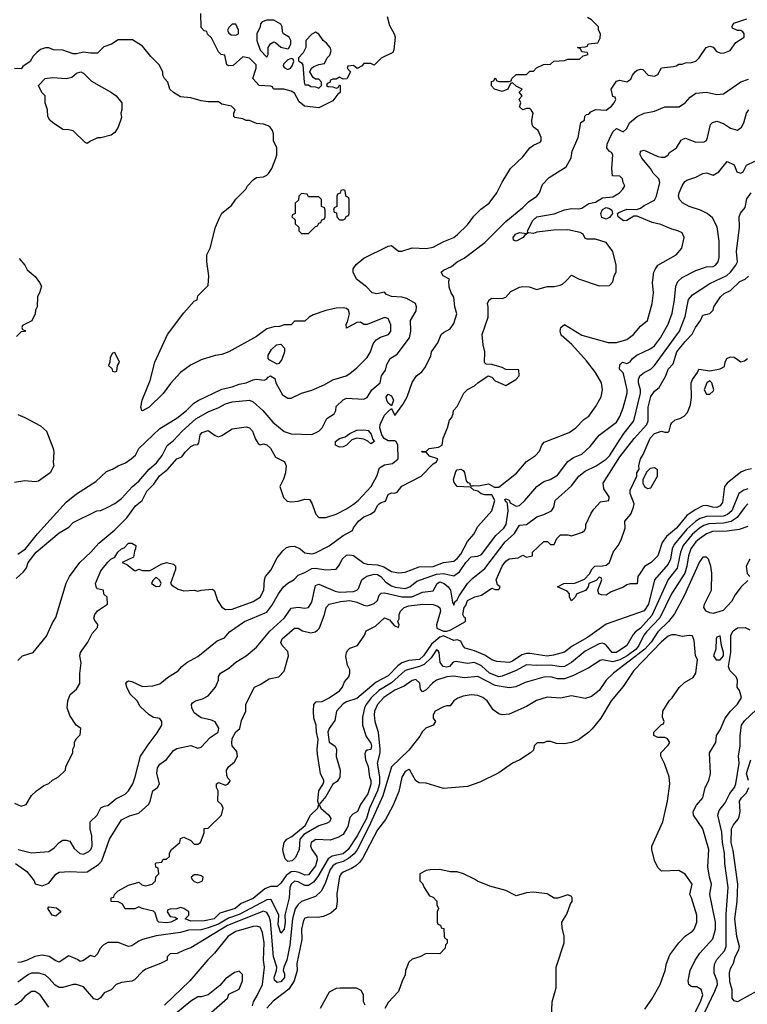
# Model space of a CAD drawing. Header units: inches. Extents: x 2348341 to 2479810, y 460419 to 613669.
# Tile 78 of 256: x 2383341 to 2387547, y 502935 to 508631. Entities that reach past the tile are written whole.
import ezdxf

# ---------------------------------------------------------------- set-up
doc = ezdxf.new("R2010")
doc.units = ezdxf.units.IN
doc.header["$MEASUREMENT"] = 0
doc.layers.add('C3580', color=7, linetype='Continuous')

msp = doc.modelspace()

# ---------------------------------------------------------------- linework, layer by layer
at = {"layer": 'C3580', "color": 2}
for points, elevation in [([(2383321.1, 505398.9), (2383363.3, 505436.7), (2383379.3, 505460.7), (2383390, 505490.7), (2383437, 505550), (2383570, 505662.8), (2383624.7, 505695.3), (2383650, 505722), (2383786, 505790), (2383810, 505792), (2383850, 505811.3), (2383890, 505831.3), (2383930, 505861), (2383992.3, 505930), (2384030, 505960.5), (2384089.8, 506030.2), (2384131.9, 506068.1), (2384163.6, 506110), (2384192.9, 506167.1), (2384230, 506196.3), (2384279.5, 506250), (2384358.8, 506321.2), (2384430, 506362.4), (2384492.4, 506387.6), (2384530, 506408.2), (2384570, 506419.3), (2384670, 506430.6), (2384690, 506421), (2384746.8, 506370), (2384803.4, 506303.4), (2384870, 506247.7), (2384910, 506234.9), (2385030, 506231.3), (2385070, 506251), (2385089, 506270), (2385115.3, 506324.7), (2385158, 506350), (2385168, 506370), (2385170, 506394), (2385210, 506431.3), (2385230, 506441), (2385330, 506436), (2385350, 506444.7), (2385377.2, 506490), (2385424, 506530), (2385433.2, 506570), (2385456.3, 506603.7), (2385463.7, 506636.3), (2385482, 506670), (2385523.2, 506696.8), (2385593.2, 506790), (2385601.2, 506830), (2385599, 506890), (2385632.9, 506947.1), (2385635.3, 506970), (2385628, 506990), (2385578.6, 507018.6), (2385550, 507025.2), (2385489.5, 507029.5), (2385462, 507042), (2385450, 507054), (2385405.6, 507045.6), (2385378, 507050), (2385344.7, 507084.7), (2385288, 507130), (2385268, 507170), (2385268, 507190), (2385285.6, 507214.4), (2385330, 507251), (2385470, 507321), (2385490, 507324.7), (2385531.1, 507291.1), (2385550, 507291), (2385610, 507310.8), (2385690, 507307.3), (2385730, 507314.8), (2385792.1, 507347.9), (2385850, 507371), (2385872.1, 507387.9), (2385930, 507444.7), (2385966.3, 507493.7), (2386005.6, 507534.4), (2386055.3, 507570), (2386099, 507630), (2386129.3, 507690.7), (2386178, 507770), (2386250, 507838), (2386288.7, 507890), (2386310, 507904.7), (2386350, 507922), (2386355.3, 507930), (2386355.3, 507950), (2386338, 507990), (2386310, 508008.7), (2386303.2, 508023.2), (2386301.2, 508050), (2386308, 508090), (2386298, 508110), (2386290, 508118), (2386270, 508118), (2386250, 508108.7), (2386230, 508126), (2386238, 508150), (2386228.4, 508171.6), (2386246, 508190), (2386228, 508212), (2386246, 508230), (2386210, 508246), (2386190, 508266), (2386178, 508262), (2386162, 508230), (2386130, 508215.3), (2386086, 508230), (2386068.4, 508248.4), (2386067.3, 508272.7), (2386082, 508278), (2386090, 508294), (2386098, 508278), (2386110, 508274), (2386170, 508274), (2386182, 508278), (2386186, 508290), (2386210, 508314), (2386270, 508314), (2386290, 508334), (2386310, 508334), (2386328.4, 508351.6), (2386368.4, 508371.6), (2386410, 508374), (2386428.4, 508391.6), (2386490, 508394), (2386510, 508402), (2386576.5, 508403.5), (2386598, 508422), (2386626, 508430), (2386622, 508442), (2386590, 508446), (2386582, 508462), (2386566, 508470), (2386610, 508474), (2386622, 508478), (2386628.4, 508491.6), (2386682, 508498), (2386696.4, 508523.6), (2386698, 508550), (2386686, 508570), (2386686, 508590), (2386646, 508630), (2386623.1, 508643.1)], 110), ([(2383330, 504924.7), (2383358, 504950), (2383418, 504970), (2383495.5, 505064.5), (2383530, 505142), (2383550, 505172), (2383610, 505371), (2383629.7, 505410.3), (2383689.3, 505490), (2383752.7, 505550), (2383797.7, 505602.3), (2383890, 505680.5), (2383960.9, 505750), (2384010, 505819.1), (2384049.7, 505850.4), (2384076.2, 505903.8), (2384115.6, 505944.4), (2384148.5, 505991.6), (2384197.2, 506030), (2384249.2, 506090), (2384277.5, 506102.5), (2384297.2, 506130), (2384330, 506161), (2384350, 506172), (2384370, 506174), (2384376.4, 506183.6), (2384384, 506230), (2384396.5, 506243.5), (2384430, 506254.8), (2384470, 506226), (2384490, 506218), (2384510, 506224.7), (2384570, 506264), (2384650, 506275.5), (2384670, 506270.5), (2384687.3, 506250), (2384703.5, 506203.5), (2384719.6, 506179.6), (2384730, 506172), (2384750, 506178), (2384770, 506172), (2384790, 506152), (2384819.6, 506099.6), (2384870, 506076), (2384874, 506070), (2384880.7, 506050), (2384877.3, 506010), (2384866.4, 505973.6), (2384844.7, 505930), (2384866.4, 505866.4), (2384886.4, 505846.4), (2384910, 505841), (2384950, 505846), (2384990, 505858), (2385015.3, 505855.3), (2385030, 505834), (2385052, 505770), (2385070, 505752), (2385110, 505752), (2385170, 505771), (2385230, 505800.7), (2385270, 505827.3), (2385297.2, 505850), (2385373.2, 505930), (2385406, 505990), (2385421.6, 506038.4), (2385450, 506056.3), (2385496.6, 506063.4), (2385528.7, 506090), (2385526, 506170), (2385517.2, 506190), (2385510, 506195.1), (2385470, 506194.5), (2385447.3, 506207.3), (2385434.5, 506230), (2385422.7, 506270), (2385425.2, 506290), (2385450, 506344), (2385470, 506364.7), (2385490, 506382), (2385510, 506342), (2385555.5, 506404.5), (2385581.2, 506450), (2385610, 506532), (2385635.3, 506570), (2385666.3, 506593.7), (2385683.2, 506616.8), (2385716.5, 506683.5), (2385722, 506710), (2385758, 506762), (2385778, 506810), (2385790, 506822), (2385830, 506842), (2385850, 506874), (2385868, 506930), (2385855.3, 506970), (2385850, 507026), (2385835.3, 507050), (2385823.1, 507083.1), (2385822, 507118), (2385826, 507130), (2385788, 507150), (2385778, 507170), (2385790, 507182), (2385836, 507204), (2385869.5, 507230.5), (2385910, 507250.8), (2386030, 507342.8), (2386150, 507462.8), (2386250, 507544.7), (2386282.4, 507577.6), (2386330, 507611), (2386345.2, 507630), (2386363.2, 507676.8), (2386401.5, 507718.5), (2386500.4, 507779.6), (2386528.7, 507831.3), (2386535.3, 507870), (2386569, 507950), (2386584.7, 508035.3), (2386606, 508050), (2386607.3, 508072.7), (2386618, 508082), (2386630, 508084.7), (2386641.5, 508098.5), (2386670, 508110.6), (2386730, 508106.8), (2386762, 508130), (2386778, 508150), (2386786, 508170), (2386782, 508182), (2386770, 508186), (2386759, 508230), (2386790, 508276), (2386810, 508281), (2386850, 508271), (2386872.7, 508287.3), (2386882.7, 508310), (2386899, 508330), (2386910, 508338.8), (2386930, 508344.7), (2386942, 508342), (2386974, 508310), (2387010, 508304.7), (2387030, 508314), (2387050, 508352), (2387120.4, 508359.6), (2387136.4, 508363.6), (2387150, 508374), (2387170, 508374), (2387190, 508382), (2387223.6, 508383.6), (2387250, 508391.3), (2387268.7, 508410), (2387308.7, 508470), (2387330, 508478), (2387350, 508472), (2387367.7, 508447.7), (2387390, 508438.8), (2387410, 508437.3), (2387446.8, 508453.2), (2387480.2, 508499.8), (2387528, 508530), (2387528, 508550), (2387520.4, 508560.4), (2387510, 508568), (2387490, 508568), (2387462, 508582), (2387458, 508590), (2387468, 508610), (2387543.2, 508636.8)], 106), ([(2385464.7, 508650), (2385478, 508598), (2385504.7, 508550), (2385511, 508530), (2385503.6, 508456.4), (2385498, 508442), (2385431.1, 508408.9), (2385390, 508368.7), (2385370, 508378), (2385330, 508378), (2385316.9, 508363.1), (2385292, 508348), (2385270, 508366), (2385238, 508362), (2385234, 508350), (2385254, 508330), (2385231.1, 508288.9), (2385210, 508286), (2385190, 508298), (2385170, 508286), (2385150, 508286), (2385138, 508282), (2385132.7, 508267.3), (2385118, 508262), (2385114, 508250), (2385123.6, 508243.6), (2385150, 508242), (2385170, 508234), (2385182, 508238), (2385190, 508254), (2385194, 508250), (2385194, 508210), (2385179.6, 508200.4), (2385150, 508162), (2385070, 508121.2), (2384988, 508130), (2384956.4, 508156.4), (2384930, 508206), (2384910, 508218), (2384868.4, 508228.4), (2384808.9, 508228.9), (2384802, 508242), (2384790, 508246), (2384726, 508250), (2384688, 508290), (2384708.7, 508350), (2384708, 508370), (2384670, 508408), (2384630, 508415.3), (2384574.4, 508365.6), (2384550, 508364), (2384538, 508370), (2384526, 508426), (2384506, 508430), (2384490, 508446), (2384450, 508526), (2384427.3, 508547.3), (2384422, 508562), (2384407.3, 508567.3), (2384390, 508586), (2384387.3, 508667.3)], 110), ([(2383330, 505539.1), (2383374.5, 505570), (2383443.3, 505656.7), (2383610, 505840.7), (2383670, 505887.7), (2383781.2, 505958.8), (2383843.2, 506016.8), (2383878, 506030), (2383909.3, 506050.7), (2383953.2, 506066.8), (2383986, 506090), (2384010, 506112), (2384029.3, 506150.7), (2384150, 506266), (2384250, 506325.5), (2384306, 506370), (2384348.2, 506411.8), (2384372.7, 506427.3), (2384510, 506493), (2384570, 506507.7), (2384610, 506523), (2384649.5, 506530.5), (2384690, 506546.8), (2384710, 506551), (2384753.6, 506546.4), (2384768.4, 506551.6), (2384776.4, 506563.6), (2384790, 506571.3), (2384816, 506556), (2384821, 506530), (2384859.8, 506459.8), (2384890, 506442), (2384910, 506442), (2384970, 506471), (2385030, 506486.8), (2385101.2, 506518.8), (2385150, 506547.3), (2385228, 506570), (2385250, 506584.7), (2385290, 506616), (2385350, 506676), (2385369.2, 506710), (2385384.5, 506755.5), (2385400.5, 506779.5), (2385426, 506794), (2385472.7, 506810), (2385486.6, 506830), (2385486.6, 506866.6), (2385470, 506902), (2385450, 506908.7), (2385350, 506868), (2385330, 506868), (2385310, 506882), (2385290, 506879), (2385230, 506846), (2385228.7, 506868.7), (2385236.5, 506883.5), (2385246.6, 506930), (2385241.2, 506950), (2385230, 506959.3), (2385210, 506963.7), (2385170, 506962.7), (2385110, 506949.2), (2385036.9, 506923.1), (2385014, 506910), (2384990, 506886), (2384930, 506886), (2384910, 506866), (2384870, 506866), (2384843.6, 506856.4), (2384810, 506854), (2384770, 506842), (2384710, 506799), (2384550, 506709.2), (2384510, 506693.2), (2384470, 506689.2), (2384390, 506662.7), (2384328.2, 506631.8), (2384270, 506589.2), (2384213.2, 506526.8), (2384170, 506469), (2384090, 506388.7), (2384050, 506368), (2384046, 506370), (2384042, 506390), (2384049, 506429), (2384095.5, 506544.5), (2384121.2, 506650), (2384195.3, 506810), (2384290, 506936), (2384350, 507002), (2384366, 507010), (2384370, 507034), (2384430, 507094), (2384434, 507150), (2384422, 507230), (2384422, 507270), (2384442.7, 507310), (2384473.2, 507430), (2384495.5, 507484.5), (2384510, 507511.3), (2384564.7, 507555.3), (2384590, 507592), (2384648, 507650), (2384658, 507670), (2384690, 507704.7), (2384710, 507718), (2384750, 507721), (2384770, 507731.3), (2384778.6, 507741.4), (2384799, 507770), (2384822, 507830), (2384828, 507850), (2384828, 507890), (2384808.7, 507930), (2384808.7, 507970), (2384802, 507990), (2384788.7, 508010), (2384777.5, 508017.5), (2384750, 508026), (2384709.5, 508029.5), (2384670, 508048.7), (2384650, 508048.7), (2384630, 508058), (2384584.7, 508064.7), (2384578, 508070), (2384578, 508090), (2384586, 508110), (2384566, 508130), (2384510, 508142), (2384490, 508155.3), (2384430, 508155.3), (2384390, 508161.2), (2384330, 508179.3), (2384270, 508185.2), (2384229.4, 508209.4), (2384208.7, 508230), (2384198, 508270), (2384178, 508290), (2384168.7, 508310), (2384168, 508330), (2384148, 508370), (2384098, 508418), (2384050, 508478), (2383993.6, 508513.6), (2383910, 508515.3), (2383870.7, 508489.3), (2383826.8, 508473.2), (2383790, 508438), (2383750, 508437.2), (2383710, 508444), (2383670, 508434), (2383650, 508434), (2383590, 508455.3), (2383536.4, 508456.4), (2383510, 508468), (2383490, 508468.7), (2383461, 508459), (2383439.6, 508440.4), (2383419.6, 508420.4), (2383402, 508390), (2383359.6, 508360.4), (2383350, 508346), (2383310, 508348)], 114), ([(2383310, 504098), (2383350, 504082), (2383378, 504090), (2383410, 504142), (2383438, 504170), (2383480.2, 504199.8), (2383510, 504212), (2383530, 504232), (2383566, 504250), (2383606, 504290), (2383608, 504310), (2383648, 504390), (2383648, 504410), (2383658, 504430), (2383658, 504450), (2383668, 504470), (2383690, 504494), (2383694, 504530), (2383668, 504550), (2383630, 504606), (2383615.3, 504650), (2383619, 504690), (2383632.7, 504727.3), (2383670, 504758), (2383688.7, 504790), (2383689.1, 504849.1), (2383697, 504910), (2383689.2, 504950), (2383693.2, 504970), (2383734, 505030), (2383760.2, 505079.8), (2383790, 505114), (2383792.9, 505132.9), (2383774.6, 505154.6), (2383768.9, 505168.9), (2383775.3, 505190), (2383790, 505212), (2383848, 505250), (2383846, 505290), (2383827.3, 505307.3), (2383826, 505330), (2383790, 505338), (2383784, 505344), (2383779, 505370), (2383810, 505442), (2383850, 505492), (2383868, 505510), (2383890, 505522), (2383908.7, 505550), (2383928.7, 505570), (2383944, 505576), (2383970, 505602), (2383990, 505602), (2384011.3, 505590), (2384011.1, 505568.9), (2384003.6, 505556.4), (2383998, 505522), (2383934, 505490), (2383959.8, 505479.8), (2384003.6, 505443.6), (2384010, 505442), (2384030, 505452), (2384050, 505444.7), (2384095.3, 505444.7), (2384158, 505482), (2384189, 505491), (2384230, 505482), (2384242, 505470), (2384242, 505450), (2384212, 505370), (2384219.6, 505359.6), (2384256.9, 505336.9), (2384290, 505326), (2384350, 505331.3), (2384370, 505324.7), (2384389.2, 505330.8), (2384456, 505336), (2384466, 505326), (2384484.7, 505270), (2384510, 505232), (2384530, 505218), (2384570, 505221), (2384690, 505264.9), (2384730, 505291), (2384752.7, 505330), (2384755.3, 505390), (2384762, 505410), (2384792.7, 505447.3), (2384830, 505518), (2384861.5, 505558.5), (2384883.2, 505576.8), (2384903.6, 505583.6), (2384930, 505584.7), (2384962, 505570), (2384990, 505546), (2385030, 505541), (2385050, 505546.8), (2385130, 505587.3), (2385210, 505646), (2385264.7, 505675.3), (2385270, 505691.3), (2385299, 505730), (2385330, 505754.8), (2385369.4, 505770.6), (2385392.9, 505787.1), (2385410, 505821), (2385419, 505830), (2385430, 505838.8), (2385454.6, 505845.4), (2385470, 505884.7), (2385490, 505894), (2385510, 505891.3), (2385522, 505898), (2385550, 505932), (2385662, 505990), (2385730, 506062), (2385750, 506074), (2385758, 506090), (2385710, 506105.2), (2385690, 506128.7), (2385666, 506130), (2385670, 506134), (2385690, 506132), (2385708, 506150), (2385761.5, 506158.5), (2385782, 506170), (2385789.2, 506210), (2385814, 506270), (2385825.2, 506314.8), (2385838, 506330), (2385847.3, 506352.7), (2385848, 506370), (2385870, 506394), (2385908, 506470), (2385930, 506492), (2385970, 506512), (2385988.9, 506531.1), (2386048.4, 506571.6), (2386070, 506562), (2386090, 506542), (2386150, 506514), (2386208, 506550), (2386228, 506570), (2386226, 506606), (2386150, 506608), (2386130, 506619), (2386070, 506635.3), (2386038, 506638), (2386028.4, 506648.4), (2386029, 506710), (2386019, 506750), (2386014, 506810), (2386049, 506910), (2386048.7, 506970), (2386044, 506990), (2386054, 507010), (2386070, 507020.7), (2386130, 507018.4), (2386150, 507026.7), (2386180.5, 507059.5), (2386230, 507084), (2386250, 507087.8), (2386285.9, 507085.8), (2386330, 507070.8), (2386390, 507087.3), (2386430, 507086.8), (2386465.6, 507094.4), (2386479.3, 507100.7), (2386500.2, 507119.8), (2386530, 507154), (2386570.9, 507130.9), (2386690, 507092), (2386750, 507094), (2386770, 507114), (2386778, 507150), (2386788, 507170), (2386788, 507210), (2386768.7, 507290), (2386730, 507342), (2386670, 507362), (2386622, 507362), (2386610, 507366), (2386598, 507390), (2386580.2, 507400.2), (2386510, 507416), (2386425.8, 507414.2), (2386330, 507401.2), (2386310, 507394), (2386282, 507398), (2386258, 507382), (2386251.3, 507370), (2386210, 507349.3), (2386195.3, 507355.3), (2386193.2, 507370), (2386207, 507390), (2386230, 507400.7), (2386270, 507394), (2386278, 507402), (2386275.3, 507410), (2386307, 507470), (2386330, 507490.5), (2386430, 507508), (2386490, 507530.5), (2386530, 507538), (2386570, 507537.1), (2386590, 507541.6), (2386630, 507567.3), (2386670, 507576), (2386710, 507601), (2386770, 507606), (2386808, 507630), (2386828, 507650), (2386838, 507670), (2386828.4, 507688.4), (2386826, 507710), (2386810, 507726), (2386768.4, 507728.4), (2386764, 507770), (2386768.7, 507850), (2386762, 507862), (2386748, 507870), (2386735.3, 507890), (2386737.2, 507910), (2386750, 507942), (2386770, 507982), (2386790, 508002), (2386830, 507982), (2386850, 508002), (2386866.3, 508033.7), (2386910, 508071), (2386950, 508091), (2387010, 508101), (2387070, 508126), (2387152.5, 508127.5), (2387190, 508151), (2387216.6, 508183.4), (2387250, 508206.8), (2387310, 508210.8), (2387370, 508197.3), (2387410, 508202.8), (2387509.3, 508270.7), (2387554, 508286)], 102), ([(2383332, 503830), (2383410, 503810.8), (2383510, 503818), (2383540.2, 503839.8), (2383570, 503871.3), (2383590, 503884.7), (2383610, 503884.7), (2383630, 503878), (2383655.9, 503835.9), (2383688, 503808), (2383710, 503804), (2383741.5, 503818.5), (2383752.7, 503830), (2383759.3, 503850), (2383757, 503910), (2383748.7, 503950), (2383749.1, 503990.9), (2383788, 504030), (2383810, 504072), (2383830, 504082), (2383850, 504084.7), (2383896, 504124), (2383950, 504151), (2383969, 504170), (2383994, 504210), (2384008.7, 504250), (2384039.3, 504370), (2384083.3, 504436.7), (2384135.5, 504504.5), (2384162, 504550), (2384162, 504570), (2384150, 504588), (2384113.6, 504593.6), (2384090, 504608.7), (2384038, 504658), (2384019, 504690), (2383979.3, 504730), (2383959.3, 504770), (2383954, 504790), (2383960.2, 504799.8), (2383970, 504806), (2383990, 504802), (2384050, 504773.4), (2384110, 504777.1), (2384150, 504788), (2384195.1, 504824.9), (2384256.6, 504863.4), (2384279, 504890), (2384307.2, 504912.8), (2384370, 504947.3), (2384483.3, 505036.7), (2384525.1, 505054.9), (2384554, 505090), (2384641.2, 505150), (2384770, 505204), (2384798.3, 505241.7), (2384836.2, 505310), (2384865.1, 505350), (2384890, 505370.4), (2384928, 505392), (2384950, 505417.3), (2384990, 505432.7), (2385030, 505455.3), (2385050, 505458.7), (2385110, 505448.2), (2385170, 505451.3), (2385190, 505478), (2385204.5, 505510), (2385230, 505533), (2385250, 505535.5), (2385270, 505530.5), (2385330, 505487.3), (2385350, 505480.7), (2385410, 505477.1), (2385445.1, 505465.1), (2385490, 505439.1), (2385530.4, 505430.4), (2385570, 505434.9), (2385650, 505464.9), (2385730, 505467.4), (2385790, 505490.4), (2385850, 505498.4), (2385870, 505513), (2385890, 505539.1), (2385928.7, 505611.3), (2385965, 505655), (2385990, 505699.1), (2386069.2, 505790), (2386087.3, 505850), (2386070, 505881.6), (2386030, 505882), (2386008, 505888), (2385990, 505904), (2385966, 505910), (2385947.3, 505927.3), (2385869.5, 505929.5), (2385853, 505953), (2385847.6, 505970), (2385862.6, 506017.4), (2385870, 506026), (2385890, 506031), (2385903.8, 506023.8), (2385911.7, 506011.7), (2385922.6, 505962.6), (2385930, 505954), (2385942, 505950), (2385942, 505942), (2385952.7, 505932.7), (2385963.1, 505936.9), (2385993.4, 505933.4), (2386050, 505944.9), (2386086, 505926), (2386110, 505926.5), (2386212.1, 506007.9), (2386270, 506076), (2386322, 506110), (2386345.6, 506134.4), (2386359, 506170), (2386372.9, 506187.1), (2386517.5, 506242.5), (2386555.3, 506270), (2386602, 506318), (2386630, 506338), (2386670, 506392), (2386702.7, 506450), (2386709.3, 506490), (2386703.7, 506530), (2386669.3, 506590), (2386617.2, 506657.2), (2386531.7, 506751.7), (2386470, 506805.2), (2386464.2, 506830), (2386469.8, 506850.2), (2386490, 506866.8), (2386590, 506805.5), (2386742.8, 506762.8), (2386790, 506763), (2386850, 506780.7), (2386889, 506810), (2386930, 506858), (2386969.1, 506890.9), (2386996, 506990), (2387005.2, 507050), (2386999.3, 507110), (2387006.6, 507170), (2387014.2, 507185.8), (2387030, 507211), (2387135.3, 507270), (2387168.7, 507310), (2387182, 507370), (2387170, 507398), (2387146, 507410), (2387110, 507419), (2387046, 507446), (2386997.7, 507457.7), (2386910, 507495.3), (2386890, 507494), (2386851, 507470), (2386831.8, 507468.2), (2386800.9, 507490), (2386797.2, 507510), (2386803.9, 507516.1), (2386850, 507534), (2386906.3, 507533.7), (2386930, 507540.7), (2386950, 507556.3), (2387010, 507587.3), (2387022.7, 507610), (2387042, 507690), (2387035.3, 507710), (2387003.5, 507743.5), (2386987.3, 507770), (2386938, 507830), (2386927, 507850), (2386929.6, 507870.4), (2386950, 507877.1), (2387030, 507840.5), (2387050, 507834.8), (2387070, 507836), (2387088.7, 507850), (2387097.2, 507862.8), (2387138, 507890), (2387165.2, 507934.8), (2387178, 507942), (2387190, 507946), (2387250, 507922.8), (2387296.5, 507923.5), (2387310, 507932), (2387317.2, 507950), (2387334.6, 508025.4), (2387344.7, 508035.3), (2387370, 508044.7), (2387410, 508031), (2387450, 508002.8), (2387490, 507991.3), (2387514, 508010), (2387526, 508034), (2387541.2, 508090), (2387555.3, 508110)], 98), ([(2383316, 503750), (2383382.8, 503702.8), (2383424.7, 503650), (2383431.3, 503631.3), (2383470, 503621), (2383510, 503636), (2383550, 503687.3), (2383570, 503699.1), (2383630, 503703.8), (2383710, 503698.7), (2383730, 503702), (2383795.6, 503744.4), (2383815.2, 503764.8), (2383860.7, 503890), (2383930, 504002.8), (2383974.9, 504025.1), (2384030, 504040.7), (2384087.2, 504092.8), (2384096, 504110), (2384109.6, 504170.4), (2384138, 504190), (2384148.7, 504210), (2384132.7, 504270), (2384138, 504302), (2384150, 504324.7), (2384189.5, 504350.5), (2384230, 504404), (2384250, 504414), (2384330, 504431.3), (2384370, 504416), (2384390, 504422.8), (2384441.5, 504478.5), (2384488, 504510), (2384491.9, 504531.9), (2384470, 504568.7), (2384450, 504579), (2384390, 504592.7), (2384350, 504621.2), (2384336, 504650), (2384334, 504670), (2384340.2, 504679.8), (2384358, 504690), (2384398.4, 504701.6), (2384430, 504718.8), (2384472.7, 504770), (2384489.2, 504810), (2384489.4, 504830.6), (2384502, 504850), (2384550, 504878.8), (2384590, 504914.8), (2384650, 504951), (2384710, 505001), (2384785.9, 505094.1), (2384872, 505170), (2384910, 505226.8), (2384950, 505233), (2384990, 505227.3), (2385010, 505231.3), (2385030, 505262), (2385050, 505358), (2385070, 505364.9), (2385164.4, 505324.4), (2385190, 505318.7), (2385270, 505322.4), (2385289.6, 505330.4), (2385298.9, 505341.1), (2385319.5, 505390), (2385330, 505400.5), (2385347.6, 505412.4), (2385390, 505424), (2385410, 505421.7), (2385428.2, 505410), (2385456.7, 505376.7), (2385490, 505356), (2385511.3, 505348.7), (2385570, 505341.3), (2385596, 505350), (2385636.9, 505383.1), (2385750, 505422.6), (2385790, 505426.5), (2385850, 505413), (2385883.3, 505436.7), (2385919.6, 505490), (2385950, 505524), (2385990, 505526.8), (2386010, 505537.3), (2386093.4, 505646.6), (2386139.3, 505690), (2386153.6, 505710), (2386164.2, 505790), (2386161.2, 505830), (2386158.6, 505838.6), (2386150, 505841.2), (2386145.1, 505854.9), (2386150, 505858.8), (2386170, 505850.5), (2386176.8, 505836.8), (2386210, 505816.3), (2386230, 505820.7), (2386261.2, 505850), (2386329.6, 505930.4), (2386370, 505958.8), (2386408, 505970), (2386450, 505996), (2386510, 506076), (2386542.5, 506097.5), (2386590, 506117.3), (2386637.7, 506162.3), (2386690, 506226.8), (2386790, 506302.8), (2386810, 506336), (2386830, 506384.7), (2386852, 506470), (2386851.8, 506490), (2386833.6, 506573.6), (2386828.9, 506588.9), (2386808.7, 506610), (2386810, 506634), (2386826, 506650), (2386850, 506642), (2386870, 506651.3), (2386884, 506670), (2386909, 506690), (2386990, 506728), (2387010, 506744.9), (2387045.1, 506790), (2387089.5, 506870), (2387112.9, 506932.9), (2387126.6, 507010), (2387133.2, 507090), (2387144.5, 507115.5), (2387170, 507138.8), (2387250, 507180.7), (2387310, 507201), (2387350, 507204), (2387362, 507210), (2387379, 507230), (2387384.7, 507255.3), (2387384, 507350), (2387372.9, 507432.9), (2387345.6, 507485.6), (2387315.3, 507510), (2387275.3, 507530), (2387210, 507549.4), (2387172.1, 507572.1), (2387154, 507590), (2387149.5, 507610), (2387152.3, 507630), (2387169.7, 507670.4), (2387185.6, 507694.4), (2387197, 507703), (2387250, 507720.7), (2387290, 507741), (2387310, 507744.7), (2387350, 507731.3), (2387382, 507750), (2387430, 507811.3), (2387470, 507792), (2387486, 507750), (2387510, 507742.8), (2387522, 507750), (2387542, 507790), (2387590, 507812)], 94), ([(2387550, 505829.3), (2387530, 505809.3), (2387488.2, 505751.8), (2387452.7, 505727.3), (2387410, 505717.8), (2387325.2, 505714.8), (2387295.3, 505704.7), (2387270, 505689.7), (2387227.9, 505652.1), (2387176.9, 505590), (2387160.2, 505550), (2387141.3, 505458.7), (2387090, 505392.7), (2386995.1, 505184.9), (2386930, 505111), (2386900.4, 505090), (2386886.1, 505073.9), (2386850.5, 505010), (2386790.8, 504970), (2386766, 504970), (2386731.6, 505011.6), (2386719.6, 505019.6), (2386710, 505023.7), (2386690, 505020.7), (2386610, 504977.6), (2386530, 504911.8), (2386490, 504889.6), (2386470, 504887.6), (2386410, 504897.4), (2386330, 504894.3), (2386270, 504899.6), (2386210, 504865.4), (2386130, 504833.6), (2386110, 504829.7), (2386057, 504850), (2386010, 504893.6), (2385970, 504912), (2385930, 504906.6), (2385861.6, 504918.4), (2385846.6, 504913.4), (2385824.7, 504890), (2385810, 504885.6), (2385788.2, 504888.2), (2385771.5, 504911.5), (2385765.2, 504970), (2385760.4, 504980.4), (2385750, 504985.2), (2385720, 504940), (2385679.3, 504900.7), (2385651.8, 504888.2), (2385570, 504866.6), (2385490, 504793.7), (2385416.5, 504750), (2385372.7, 504707.3), (2385344.2, 504670), (2385334.9, 504650), (2385323.2, 504596.8), (2385321.5, 504550), (2385344.2, 504484.2), (2385370, 504446), (2385374.9, 504430), (2385370.2, 504409.8), (2385350, 504405.2), (2385341.6, 504398.4), (2385336.8, 504383.2), (2385339.5, 504350), (2385355.3, 504310), (2385362, 504250), (2385370.4, 504230), (2385370, 504208), (2385352.8, 504152.8), (2385310.3, 504090), (2385293.4, 504050), (2385266, 504034), (2385250, 504015.3), (2385236.7, 503963.3), (2385210, 503917.2), (2385179.9, 503900.1), (2385135.5, 503884.5), (2385052.5, 503887.5), (2385025.5, 503870), (2385021.6, 503850), (2385030.5, 503830), (2385059.3, 503790), (2385061.3, 503770), (2385050, 503736), (2385010, 503684.5), (2384990, 503681.6), (2384957.2, 503697.2), (2384930, 503703.5), (2384910, 503700.4), (2384880.9, 503679.1), (2384850, 503636), (2384830, 503617), (2384790, 503616.2), (2384757, 503603), (2384690, 503547.8), (2384622, 503518), (2384586, 503490), (2384498.5, 503461.5), (2384464.7, 503430), (2384410, 503418.4), (2384330, 503415.3), (2384298, 503430), (2384318, 503450), (2384318, 503470), (2384290, 503488.7), (2384270, 503494), (2384247.3, 503487.3), (2384210, 503486), (2384198, 503482), (2384194, 503470), (2384210, 503442), (2384239.6, 503439.6), (2384254, 503430), (2384214, 503410), (2384190, 503406.6), (2384146, 503410), (2384138, 503418), (2384123.1, 503463.1), (2384113.6, 503473.6), (2384049, 503489), (2384030, 503498), (2384007.3, 503487.3), (2383950, 503488), (2383934.6, 503514.6), (2383922, 503522), (2383910, 503528), (2383868.7, 503528.7), (2383868.7, 503550), (2383886, 503554), (2383888, 503570), (2383910, 503592), (2383970, 503624.7), (2384030, 503642), (2384046.8, 503626.8), (2384070, 503621), (2384106, 503630), (2384126, 503650), (2384127.3, 503672.7), (2384146, 503690), (2384142, 503722), (2384127.3, 503727.3), (2384126, 503750), (2384130, 503754), (2384162, 503758), (2384170, 503774), (2384190, 503774), (2384206, 503790), (2384206, 503810), (2384218, 503830), (2384266, 503870), (2384270, 503894), (2384290, 503902), (2384330, 503882), (2384350, 503862), (2384370, 503862), (2384386, 503870), (2384407.3, 503927.3), (2384407.3, 503952.7), (2384430, 503954), (2384508, 504030), (2384518, 504070), (2384508.4, 504088.4), (2384486, 504110), (2384488, 504170), (2384478, 504190), (2384478, 504210), (2384490, 504218), (2384530, 504202), (2384546, 504210), (2384556.4, 504223.6), (2384558, 504230), (2384544, 504244), (2384539, 504259), (2384537.2, 504290), (2384550, 504311.3), (2384582, 504338), (2384599, 504370), (2384596.5, 504396.5), (2384569, 504430), (2384566.3, 504446.3), (2384570, 504472), (2384589.5, 504510.5), (2384614, 504530), (2384623.1, 504576.9), (2384648, 504630), (2384648.4, 504671.6), (2384698, 504770), (2384730, 504784.7), (2384782, 504818), (2384838, 504830), (2384870, 504862), (2384895.1, 504950), (2384890, 504975.3), (2384859, 505010), (2384850, 505028), (2384857.2, 505050), (2384930, 505110.8), (2384950, 505111), (2384974.8, 505094.8), (2385024.5, 505084.5), (2385048, 505090), (2385061.5, 505098.5), (2385071.6, 505108.4), (2385077.2, 505122.8), (2385102.4, 505190), (2385112, 505230), (2385129.7, 505250.3), (2385194.9, 505265.1), (2385250, 505271.3), (2385290, 505261.1), (2385330, 505244), (2385350, 505240.7), (2385363.5, 505243.5), (2385390, 505254), (2385409.2, 505270), (2385418.6, 505301.4), (2385430, 505314), (2385450, 505315.8), (2385550, 505291.4), (2385607.7, 505292.3), (2385670, 505319.3), (2385730, 505326.8), (2385753.2, 505370), (2385770, 505378.4), (2385794.9, 505370), (2385817.6, 505350), (2385830.2, 505330.3), (2385842, 505262), (2385850, 505244.7), (2385857, 505263), (2385870, 505274), (2385881.4, 505298.6), (2385929.6, 505370), (2385960.1, 505399.9), (2386030, 505455.5), (2386147.6, 505610), (2386201, 505659), (2386230, 505706.8), (2386270, 505710.8), (2386330, 505754.8), (2386370, 505767.7), (2386414, 505790), (2386429, 505810), (2386435.3, 505850), (2386530, 505933.4), (2386572.3, 505990), (2386610, 506019.3), (2386674, 506050), (2386730, 506087.7), (2386750, 506107.7), (2386830, 506230.6), (2386891.6, 506310), (2386929.7, 506470), (2386929.7, 506490), (2386918, 506530), (2386917.6, 506550), (2386925.6, 506570), (2386950, 506590.5), (2386989, 506610), (2387010, 506630.8), (2387155.1, 506830), (2387186.9, 506913.1), (2387206.8, 507013.2), (2387230, 507039.3), (2387330, 507104.4), (2387428.3, 507151.7), (2387449.7, 507170.3), (2387479.5, 507210), (2387489.5, 507230), (2387483.6, 507290), (2387500.9, 507430), (2387499.5, 507490), (2387507.5, 507512.5), (2387535.1, 507544.9), (2387544.5, 507595.5), (2387569.2, 507630)], 90), ([(2383338, 507250), (2383370, 507211.3), (2383384, 507184), (2383430, 507144.7), (2383456, 507110), (2383466, 507090), (2383456, 507050), (2383444.7, 507030), (2383442, 506970), (2383432, 506950), (2383431.3, 506928.7), (2383411.1, 506888.9), (2383358, 506862), (2383354, 506850), (2383358, 506838), (2383372.7, 506832.7), (2383372.7, 506827.3), (2383350, 506826), (2383322, 506798)], 114), ([(2387550, 505917.6), (2387526, 505910), (2387497.3, 505890), (2387456.9, 505790), (2387432.5, 505767.5), (2387410, 505758.7), (2387310, 505756), (2387275, 505745), (2387249.3, 505730.7), (2387197.2, 505682.8), (2387124.6, 505595.4), (2387113.1, 505570), (2387103.1, 505510), (2387090, 505480.9), (2387010.3, 505389.7), (2386975.6, 505250), (2386950, 505211.8), (2386730, 505133.6), (2386623, 505057), (2386533.4, 505006.6), (2386490, 504972), (2386425.7, 504954.3), (2386390, 504949.7), (2386290, 504965.1), (2386270, 504964), (2386243.9, 504956.1), (2386190, 504919.5), (2386170, 504912), (2386098.3, 504918.3), (2386070, 504927.3), (2386030, 504955.6), (2385970, 504979.7), (2385914.9, 504994.9), (2385902, 505010), (2385890, 505035.1), (2385870, 505043.7), (2385850, 505039.5), (2385790, 505066.6), (2385770, 505058.9), (2385721.4, 505018.6), (2385675.6, 504950), (2385652.4, 504930), (2385590, 504923.1), (2385550, 504909.7), (2385527.1, 504892.9), (2385470, 504835.8), (2385401.1, 504798.9), (2385290, 504703.7), (2385230, 504685.1), (2385210, 504674), (2385173, 504630), (2385162.8, 504577.2), (2385130.7, 504530), (2385123, 504510), (2385130, 504452), (2385162, 504430), (2385172, 504410), (2385170.8, 504369.2), (2385194, 504290), (2385190.6, 504249.4), (2385176, 504224), (2385150, 504208), (2385110, 504137.2), (2385072, 504090), (2385082, 504070), (2385127.7, 504030), (2385139.1, 504010), (2385137.1, 504002.9), (2385130.8, 503990), (2385118, 503982), (2385070, 503968), (2384982.5, 503917.5), (2384959.3, 503890), (2384956.9, 503830), (2384935.9, 503784.1), (2384915.6, 503764.4), (2384890, 503760.9), (2384875.6, 503775.6), (2384865.1, 503810), (2384862, 503830), (2384869.4, 503870), (2384885.2, 503890), (2384914.3, 503905.7), (2384991.5, 503968.5), (2385020.9, 504030), (2385064, 504070), (2385069.2, 504090), (2385064.5, 504110), (2385069.5, 504170), (2385095.3, 504210), (2385098, 504222), (2385099, 504230), (2385079.5, 504270), (2385062.4, 504382.4), (2385060.5, 504410), (2385066.8, 504466.8), (2385056, 504510), (2385054, 504550), (2385042, 504590), (2385039, 504630), (2385042, 504670), (2385055.3, 504684.7), (2385090, 504686.8), (2385130, 504707.3), (2385190, 504748.2), (2385206.6, 504770), (2385219.1, 504800.9), (2385242.7, 504830), (2385249.2, 504850), (2385249, 504869), (2385236.5, 504896.5), (2385226, 504946), (2385229.3, 504970), (2385237, 504983), (2385250, 504994.8), (2385294, 505010), (2385333.2, 505070), (2385344.5, 505095.5), (2385398, 505122), (2385450, 505170.8), (2385478.8, 505158.8), (2385505.4, 505125.4), (2385530, 505114), (2385535.3, 505130), (2385526, 505150), (2385534.6, 505165.4), (2385535.3, 505190), (2385542, 505210), (2385564, 505230), (2385590, 505239.5), (2385670.3, 505250.3), (2385730, 505247), (2385758.3, 505238.3), (2385768.7, 505228.7), (2385772.9, 505210), (2385750.2, 505130), (2385752.4, 505110), (2385790, 505093.2), (2385810, 505093), (2385830, 505099.7), (2385917.2, 505150), (2385918, 505170), (2385910, 505175.3), (2385902.7, 505190), (2385909.6, 505230), (2385918.9, 505241.1), (2385930, 505270.7), (2385971.3, 505291.3), (2386010, 505302), (2386070, 505342), (2386090, 505334), (2386110, 505334), (2386118, 505350), (2386102, 505362), (2386095.3, 505390), (2386129.5, 505470), (2386150, 505498.8), (2386171.1, 505511.1), (2386222, 505518), (2386250, 505534), (2386270, 505522), (2386306, 505530), (2386306, 505550), (2386370, 505611.3), (2386391.3, 505611.3), (2386410, 505594), (2386430, 505594), (2386446, 505630), (2386466, 505650), (2386510, 505651.3), (2386530, 505644.7), (2386593.2, 505666.8), (2386604.7, 505675.3), (2386614, 505690), (2386613.2, 505710), (2386643.6, 505776.4), (2386660.1, 505799.9), (2386698, 505842), (2386746, 505850), (2386748, 505870), (2386717.5, 505917.5), (2386712.7, 505950), (2386810, 506101.6), (2386892.7, 506207.3), (2386965.6, 506290), (2386974.3, 506310), (2386974, 506390), (2386990, 506451), (2387010, 506481), (2387036.5, 506503.5), (2387076, 506570), (2387089.4, 506610), (2387119.1, 506640.9), (2387139.5, 506710), (2387186.6, 506770), (2387228.2, 506811.8), (2387247.3, 506850), (2387276, 506890), (2387290, 506922), (2387330, 506931.3), (2387348.7, 506950), (2387352.7, 506970), (2387391.5, 507028.5), (2387413.4, 507046.6), (2387450, 507064.9), (2387504.2, 507115.8), (2387534, 507130), (2387553.4, 507146.6)], 86), ([(2387570, 506032), (2387535.5, 506024.5), (2387510, 506012.7), (2387430.6, 505950), (2387415.5, 505930), (2387403, 505837), (2387390, 505819.3), (2387370, 505809.6), (2387348, 505810), (2387310, 505820.9), (2387290, 505818), (2387244.9, 505795.1), (2387197.7, 505762.3), (2387137.1, 505690), (2387079.3, 505640.7), (2387054, 505606), (2387030, 505529), (2386991, 505490), (2386953, 505467), (2386926.8, 505430), (2386914.8, 505410), (2386910, 505368), (2386870, 505368), (2386850, 505362), (2386831, 505349), (2386759.8, 505320.2), (2386730, 505302), (2386703.1, 505303.1), (2386689, 505309), (2386682, 505330), (2386706, 505390), (2386702, 505402), (2386690, 505406), (2386672.7, 505387.3), (2386631.6, 505368.4), (2386626, 505350), (2386610.7, 505329.3), (2386562, 505310), (2386550, 505288), (2386530, 505268.7), (2386518, 505290), (2386518, 505310), (2386505.2, 505325.2), (2386449.5, 505350.5), (2386486, 505370), (2386550, 505370.5), (2386604.7, 505395.3), (2386635.3, 505424.7), (2386650, 505454), (2386666, 505470), (2386710, 505471), (2386730, 505476), (2386750, 505491), (2386771.6, 505550), (2386800.7, 505590), (2386817.7, 505622.3), (2386840.7, 505690), (2386839.3, 505730), (2386872.7, 505770), (2386889.4, 505810), (2386892.7, 505830), (2386869.2, 505890), (2386868.7, 505910), (2386908, 505990), (2386908.7, 506010), (2386922, 506030), (2386919, 506050), (2386928.7, 506090), (2386944.7, 506115.3), (2386986, 506210), (2387010, 506237.3), (2387050, 506251), (2387070, 506244.7), (2387090, 506244.7), (2387095.3, 506250), (2387104, 506290), (2387110, 506298), (2387130, 506316), (2387156.5, 506323.5), (2387182, 506338), (2387201.2, 506358.8), (2387217.5, 506402.5), (2387224.7, 506444.7), (2387222, 506530), (2387229.2, 506550), (2387258, 506590), (2387266, 506610), (2387330, 506598.8), (2387389.1, 506610.9), (2387414.6, 506625.4), (2387419, 506650), (2387429, 506670), (2387450, 506681), (2387470, 506678), (2387510, 506652), (2387530, 506658), (2387548, 506670)], 82), ([(2383330, 506346.8), (2383371.3, 506330), (2383461.4, 506281.4), (2383496, 506250), (2383534.8, 506150), (2383538.8, 506130), (2383534.8, 506070), (2383538.8, 506050), (2383518, 506010), (2383450, 505961.2), (2383430, 505957.2), (2383370, 505963.7), (2383310, 505952.7)], 114), ([(2387550, 505699.3), (2387498.7, 505681.3), (2387430, 505672.4), (2387344.7, 505670), (2387310, 505656.3), (2387270, 505627.8), (2387250, 505609.6), (2387220.3, 505570), (2387206.3, 505530), (2387197.7, 505470), (2387184.9, 505430), (2387107.6, 505310), (2387041.7, 505170), (2386963.7, 505090), (2386948.5, 505070), (2386920.3, 505010), (2386903.6, 504990), (2386851.7, 504950), (2386810, 504926.8), (2386770, 504916.1), (2386710, 504927), (2386696.7, 504923.3), (2386630, 504881.2), (2386542.9, 504837.1), (2386490, 504816.9), (2386450, 504816.9), (2386410, 504829.6), (2386370, 504827.8), (2386262.8, 504797.2), (2386208.4, 504771.6), (2386170, 504765.1), (2386090, 504778.9), (2385990, 504831.3), (2385910, 504824.2), (2385850, 504833.5), (2385810, 504829.7), (2385751, 504810), (2385726.4, 504793.6), (2385690, 504753.2), (2385670, 504742), (2385658, 504758), (2385652.9, 504792.9), (2385630, 504814), (2385610, 504809), (2385563.8, 504776.2), (2385510, 504751.3), (2385446, 504710), (2385408.7, 504670), (2385392, 504630), (2385390.3, 504610), (2385394.4, 504570), (2385412.7, 504510), (2385422.8, 504410), (2385422.4, 504390), (2385406.3, 504330), (2385420.2, 504250), (2385420.6, 504210), (2385410, 504169.5), (2385363.6, 504070), (2385344.7, 504010), (2385292.4, 503910), (2385239.6, 503830), (2385210, 503805.1), (2385147.9, 503792.1), (2385123.1, 503776.9), (2385064.9, 503675.1), (2385038.7, 503641.3), (2385010, 503623.1), (2384990, 503622.6), (2384950, 503644.2), (2384930, 503647.3), (2384910, 503629.3), (2384901.7, 503610), (2384898, 503550), (2384873.1, 503450), (2384874.7, 503410), (2384870, 503368.7), (2384850, 503346), (2384834.9, 503394.9), (2384838.4, 503450), (2384796.6, 503536.6), (2384790, 503540.5), (2384770, 503539.7), (2384610, 503455.3), (2384547.5, 503432.5), (2384490, 503399.4), (2384430, 503376.5), (2384390, 503366.4), (2384316.7, 503363.3), (2384270, 503349.7), (2384130, 503331.2), (2384050, 503309.5), (2384030, 503300.9), (2383990, 503272.7), (2383970, 503269.2), (2383910, 503292.3), (2383850, 503292.7), (2383823.4, 503276.6), (2383803.5, 503256.5), (2383790, 503226), (2383774, 503210), (2383750, 503218), (2383710, 503188), (2383690, 503182), (2383674.8, 503194.8), (2383625.4, 503214.6), (2383570, 503179), (2383550, 503186), (2383511.7, 503211.7), (2383470, 503219.5), (2383428.4, 503211.6), (2383384.7, 503190), (2383350, 503179.3), (2383330, 503177.2)], 94), ([(2387550, 505386), (2387510, 505348), (2387476.9, 505303.1), (2387455.3, 505264.7), (2387406.4, 505213.6), (2387350, 505196), (2387330, 505199), (2387309.4, 505209.4), (2387295.3, 505230), (2387299, 505250), (2387339.3, 505330), (2387340.9, 505430), (2387336, 505470), (2387322, 505510), (2387310, 505522), (2387290, 505522), (2387270, 505495.3), (2387182.4, 505297.6), (2387125.3, 505194.7), (2387090.4, 505150), (2387028.7, 505090), (2386990.2, 505030), (2386954, 504990), (2386773.4, 504850), (2386730.4, 504809.6), (2386690.7, 504750), (2386645.2, 504714.8), (2386610, 504704), (2386530, 504719.5), (2386466.8, 504706.8), (2386390, 504712.3), (2386328.1, 504691.9), (2386270, 504657.2), (2386170, 504614), (2386130, 504608.7), (2386110, 504615.3), (2386078.6, 504638.6), (2386042.7, 504690), (2386017.2, 504710), (2385990, 504720.7), (2385950, 504724.5), (2385903.4, 504716.6), (2385873.7, 504706.3), (2385851.3, 504690), (2385830, 504662), (2385810, 504662), (2385790, 504655.3), (2385742, 504630), (2385731.3, 504610), (2385731.3, 504590), (2385744.7, 504570), (2385731.3, 504550), (2385688.2, 504531.8), (2385670, 504514), (2385654.4, 504485.6), (2385590, 504406), (2385490.7, 504309.3), (2385439.3, 504140.7), (2385359.2, 503960.8), (2385291.7, 503828.3), (2385274, 503806), (2385242.2, 503777.8), (2385210, 503761.5), (2385170.7, 503750), (2385150, 503735.1), (2385133.4, 503710), (2385107.2, 503632.8), (2385084, 503590), (2385050, 503559.3), (2384970, 503529.6), (2384950, 503512), (2384933.3, 503486.7), (2384916.9, 503430), (2384902.4, 503277.6), (2384885.2, 503190), (2384867.3, 503150), (2384864, 503130), (2384871.5, 503111.6), (2384871.8, 503090), (2384850, 503064.2), (2384830, 503060.7), (2384814.2, 503074.2), (2384811.8, 503090), (2384825.6, 503130), (2384826.3, 503150), (2384807.3, 503210), (2384790, 503415.3), (2384782.9, 503442.9), (2384770, 503466.6), (2384750, 503473), (2384541.6, 503390), (2384330, 503261.2), (2384291.1, 503248.9), (2384251.1, 503228.9), (2384210, 503226), (2384194, 503210), (2384194, 503190), (2384154, 503170), (2384070, 503139), (2384050, 503124), (2384004.5, 503075.5), (2383990, 503069), (2383930, 503061.2), (2383898, 503050), (2383870, 503019), (2383830, 503001.2), (2383807.7, 502972.3), (2383790, 502961.2), (2383770, 502966), (2383710, 503036), (2383670, 503049.3), (2383650, 503049.4), (2383590, 503032), (2383570, 503032), (2383545.7, 503045.7), (2383510, 503086.6), (2383490, 503102.7), (2383454.2, 503114.2), (2383410, 503114.5), (2383392.1, 503107.9), (2383330, 503062)], 98), ([(2387561, 505510), (2387541, 505470), (2387546.4, 505426.4), (2387562, 505410)], 98), ([(2387230, 502858.8), (2387276.3, 502950), (2387289.4, 502990), (2387280.2, 503020.2), (2387255.5, 503035.5), (2387230, 503035.3), (2387220.2, 503040.2), (2387209.2, 503049.2), (2387205.2, 503070), (2387217.2, 503130), (2387246, 503190), (2387273.2, 503230), (2387346.8, 503313.2), (2387362, 503370), (2387362.9, 503410), (2387329.5, 503570), (2387339.5, 503630), (2387327.3, 503670), (2387318.4, 503730), (2387323.7, 503830), (2387289.2, 503950), (2387235.3, 504030), (2387234, 504050), (2387252.9, 504087.1), (2387288.7, 504130), (2387304, 504190), (2387324, 504230), (2387334, 504270), (2387329, 504390), (2387364, 504450), (2387369.3, 504490.7), (2387390, 504522), (2387419, 504590), (2387449.3, 504630.7), (2387490, 504672), (2387514, 504710), (2387502, 504750), (2387488.7, 504770), (2387489.2, 504810), (2387482.7, 504830), (2387445.3, 504865.3), (2387438.3, 504890), (2387452, 504970), (2387451.1, 505070), (2387464.4, 505095.6), (2387490, 505113.7), (2387534.9, 505114.9), (2387561.1, 505101.1)], 98), ([(2386953.6, 502906.4), (2386994.8, 502965.2), (2387042.7, 503050), (2387072.7, 503130), (2387079.3, 503170), (2387098.6, 503221.4), (2387150, 503291.3), (2387189.3, 503330.7), (2387230, 503358), (2387239, 503370), (2387254, 503410), (2387254, 503450), (2387224, 503550), (2387214, 503570), (2387228.7, 503630), (2387188.4, 503688.4), (2387150, 503708), (2387050, 503706), (2387030, 503726), (2387010, 503766), (2386995.3, 503830), (2386995.3, 503850), (2387058, 503990), (2387086, 504110), (2387099, 504210), (2387095.3, 504250), (2387068.9, 504328.9), (2387046, 504370), (2387046, 504390), (2387090, 504434), (2387098, 504450), (2387086, 504470), (2387070, 504478), (2387030, 504478), (2387006, 504490), (2387006, 504510), (2387050, 504554), (2387062, 504558), (2387066, 504570), (2387056.4, 504596.4), (2387059, 504630), (2387095.3, 504690), (2387112.5, 504707.5), (2387152.5, 504767.5), (2387183.2, 504796.8), (2387234.2, 504825.8), (2387249.2, 504850), (2387258, 504930), (2387248, 504950), (2387240.4, 505040.4), (2387230, 505066), (2387210, 505068), (2387170, 505062), (2387132.5, 505072.5), (2387110, 505072.3), (2387090, 505063.7), (2387050, 505031.6), (2386890, 504865.2), (2386830, 504773.2), (2386759.1, 504690), (2386700.7, 504590), (2386650.6, 504529.4), (2386631.3, 504510), (2386570, 504465.2), (2386530, 504449), (2386490, 504442), (2386443.1, 504443.1), (2386410, 504455.3), (2386385.4, 504454.6), (2386370, 504448), (2386332.7, 504447.3), (2386314, 504430), (2386310, 504406), (2386294, 504390), (2386232, 504350), (2386190, 504329), (2386110, 504273.2), (2386000.9, 504219.1), (2385930, 504195.1), (2385790, 504184), (2385690, 504214), (2385650, 504215.3), (2385630, 504228), (2385595.3, 504290), (2385590, 504293.2), (2385570, 504281.2), (2385550, 504248.7), (2385533.2, 504166.8), (2385497.5, 504082.5), (2385455.5, 504004.5), (2385410, 503944), (2385322.3, 503777.7), (2385305.1, 503754.9), (2385283.7, 503736.3), (2385259.5, 503720.5), (2385210, 503698.4), (2385199.1, 503690), (2385190, 503674), (2385173.7, 503573.7), (2385176.3, 503530), (2385170, 503488.7), (2385138.5, 503461.5), (2385096.8, 503443.2), (2385063.5, 503436.5), (2385010, 503439.3), (2384990, 503433.2), (2384980.9, 503419.1), (2384970.5, 503370), (2384972.4, 503310), (2384943.1, 503170), (2384945.5, 503130), (2384926.7, 503070), (2384897.5, 503022.5), (2384806.9, 502953.1), (2384770, 502911.6)], 102), ([(2387300.4, 502890), (2387359.8, 503010), (2387374, 503050), (2387373.3, 503070), (2387354.5, 503114.5), (2387354.7, 503150), (2387359.6, 503170), (2387370, 503194), (2387415.2, 503244.8), (2387423.6, 503270), (2387424.4, 503455.6), (2387435.8, 503610), (2387416.3, 503750), (2387415.4, 503810), (2387402.6, 503870), (2387400.4, 503930), (2387377, 504030), (2387383.9, 504056.1), (2387418.7, 504101.3), (2387445.4, 504154.6), (2387472, 504190), (2387479.5, 504210), (2387499.6, 504330), (2387496.2, 504370), (2387505.1, 504430), (2387505.6, 504490), (2387513.3, 504550), (2387530, 504575.5), (2387599.4, 504640.6)], 94), ([(2387552.8, 504230), (2387542.6, 504270), (2387567.6, 504350)], 90), ([(2387602, 503010), (2387490, 502948.7), (2387470, 502955.3), (2387459, 502970), (2387458.6, 503018.6), (2387445.8, 503065.8), (2387442.9, 503117.1), (2387450, 503142), (2387467.2, 503172.8), (2387476.9, 503210), (2387497.6, 503250), (2387502, 503270), (2387486.7, 503326.7), (2387475.4, 503430), (2387488.6, 503530), (2387491.1, 503630), (2387465.2, 503825.2), (2387453.3, 503870), (2387456.2, 503950), (2387466.3, 503973.7), (2387493.8, 504006.2), (2387499.6, 504020.4), (2387504.5, 504050), (2387501.6, 504110), (2387512.3, 504130), (2387542.6, 504157.4), (2387555.4, 504190)], 90), ([(2386415.3, 502850), (2386418, 502950), (2386442, 503030), (2386442, 503150), (2386488.7, 503290), (2386488.7, 503330), (2386476.4, 503376.4), (2386475.3, 503410), (2386503.1, 503456.9), (2386524, 503516), (2386535.3, 503530), (2386535.3, 503550), (2386530, 503558), (2386510, 503568), (2386450.9, 503549.1), (2386430, 503549), (2386390, 503574), (2386310, 503582.7), (2386270, 503579.3), (2386210, 503562), (2386150, 503594), (2386058, 503618), (2385986.6, 503646.6), (2385970, 503659), (2385906, 503690), (2385870, 503702), (2385830, 503702), (2385770, 503714), (2385713.6, 503713.6), (2385690.9, 503709.1), (2385654, 503690), (2385654, 503650), (2385670, 503634), (2385678, 503610), (2385710, 503562), (2385730, 503554), (2385751.6, 503531.6), (2385752, 503510), (2385762, 503490), (2385754, 503470), (2385754, 503410), (2385758, 503398), (2385772.7, 503392.7), (2385778, 503378), (2385792.7, 503372.7), (2385794, 503330), (2385798, 503318), (2385812, 503310), (2385811.6, 503288.4), (2385802, 503278), (2385799.6, 503260.4), (2385770, 503226), (2385690, 503228), (2385654, 503210), (2385610, 503195.3), (2385590, 503178), (2385571.3, 503130), (2385570, 503106), (2385551.1, 503068.9), (2385530.9, 503009.1), (2385470, 502946), (2385452, 502910)], 106), ([(2384686, 502926), (2384692.3, 502950), (2384714.1, 502985.8), (2384743.6, 503050), (2384756.2, 503150), (2384749.6, 503190), (2384754.8, 503290), (2384745.1, 503350), (2384730, 503381.2), (2384710, 503387), (2384690, 503385.6), (2384590, 503355.4), (2384546, 503330), (2384466.8, 503230), (2384428.5, 503191.5), (2384324.9, 503070), (2384177.3, 502930)], 102), ([(2384448.7, 502890), (2384542, 502970), (2384550, 502994), (2384610, 503022), (2384628.7, 503070), (2384628, 503108), (2384610, 503126), (2384582, 503118), (2384530, 503082), (2384496.9, 503043.1), (2384430.6, 502989.4), (2384390, 502977.2), (2384370, 502977.2), (2384330, 502953.2), (2384208, 502852)], 106), ([(2383510, 502918), (2383459, 502990), (2383430, 503009), (2383410, 503009), (2383370, 502979.3), (2383347.2, 502952.8), (2383324.2, 502935.8), (2383310, 502929.5)], 102), ([(2385338, 502930), (2385328, 502950), (2385328, 502990), (2385314.6, 503014.6), (2385287.3, 503027.3), (2385192.7, 503027.3), (2385170, 503026), (2385130, 503006), (2385078, 502910)], 106)]:
    msp.add_lwpolyline(points, dxfattribs=dict(at, elevation=elevation))
for points, elevation in [([(2384810, 508628), (2384770, 508628), (2384742, 508618), (2384732, 508608), (2384731.3, 508590), (2384711.3, 508550), (2384711.3, 508510), (2384730, 508454), (2384770, 508414), (2384778, 508430), (2384778, 508470), (2384790, 508492), (2384810, 508502), (2384819.6, 508499.6), (2384850, 508472), (2384890, 508462), (2384895.3, 508464.7), (2384908, 508490), (2384908, 508510), (2384898, 508530), (2384866, 508550), (2384860.4, 508560.4), (2384858, 508590), (2384850, 508606)], 110), ([(2384590, 508606), (2384570, 508606), (2384550, 508586), (2384542, 508570), (2384550, 508554), (2384563.6, 508543.6), (2384590, 508542), (2384606, 508550), (2384606, 508570)], 110), ([(2385050, 508558), (2385030, 508548), (2384994, 508510), (2384994, 508470), (2384979.8, 508440.2), (2384952, 508410), (2384952.7, 508392.7), (2384970, 508382), (2384978, 508370), (2384984.7, 508270), (2384990, 508254), (2385010, 508254), (2385023.6, 508243.6), (2385050, 508242), (2385070, 508234), (2385086, 508250), (2385086, 508270), (2385070, 508286), (2385050, 508286), (2385036.4, 508296.4), (2385018, 508330), (2385028, 508350), (2385040.2, 508359.8), (2385070, 508372), (2385102, 508378), (2385118, 508410), (2385133.6, 508426.4), (2385142, 508450), (2385135.3, 508470), (2385114.8, 508494.8), (2385095.3, 508510), (2385070, 508548)], 110), ([(2384910, 508406), (2384890, 508398), (2384866.4, 508373.6), (2384864.7, 508364.7), (2384870, 508354), (2384890, 508342), (2384906, 508350), (2384916.4, 508363.6), (2384926, 508390), (2384922, 508402)], 110), ([(2383730, 507915.3), (2383720.2, 507920.2), (2383650, 507988), (2383625.4, 507994.6), (2383590, 507995.3), (2383530, 508035.3), (2383515.3, 508050), (2383504, 508070), (2383502, 508110), (2383489, 508150), (2383488, 508190), (2383468.7, 508210), (2383448.7, 508250), (2383488.7, 508290), (2383530, 508296), (2383610, 508291), (2383642, 508298), (2383670, 508322), (2383694, 508330), (2383710, 508322), (2383756, 508276), (2383871.3, 508210), (2383898, 508190), (2383931.3, 508150), (2383931, 508110), (2383926, 508090), (2383930, 508066), (2383910.7, 508009.3), (2383890, 507978), (2383870, 507962), (2383810, 507948), (2383790, 507948), (2383750, 507928)], 114), ([(2385210, 507646), (2385198, 507642), (2385192.7, 507627.3), (2385178, 507622), (2385174, 507610), (2385174, 507550), (2385158, 507542), (2385154, 507530), (2385158, 507518), (2385172.7, 507512.7), (2385174, 507490), (2385190, 507474), (2385210, 507474), (2385222, 507478), (2385227.3, 507492.7), (2385242, 507498), (2385246, 507510), (2385246, 507590), (2385242, 507602), (2385226, 507610), (2385222, 507642)], 114), ([(2384970, 507626), (2384954, 507610), (2384952.7, 507587.3), (2384934, 507570), (2384934, 507510), (2384918, 507502), (2384914, 507490), (2384932.7, 507472.7), (2384934, 507450), (2384954, 507430), (2384954, 507410), (2384970, 507394), (2385010, 507394), (2385050, 507434), (2385062, 507438), (2385070, 507454), (2385082, 507458), (2385087.3, 507472.7), (2385102, 507478), (2385106, 507490), (2385106, 507530), (2385102, 507542), (2385086, 507550), (2385086, 507590), (2385070, 507606), (2385010, 507606), (2385002, 507622)], 114), ([(2386730, 507476.4), (2386705.7, 507485.7), (2386699.8, 507510), (2386710, 507533.1), (2386730, 507544), (2386750, 507539.5), (2386763.8, 507530), (2386768.2, 507510), (2386750, 507486.3)], 98), ([(2384830, 506638), (2384783.1, 506663.1), (2384778, 506670), (2384778, 506690), (2384796.4, 506723.6), (2384826, 506750), (2384850, 506754), (2384871.6, 506731.6), (2384871.3, 506710), (2384855.3, 506664.7), (2384838, 506642)], 114), ([(2383890, 506706), (2383878, 506702), (2383863.6, 506676.4), (2383862, 506650), (2383854, 506630), (2383872.7, 506612.7), (2383878, 506598), (2383890, 506594), (2383902, 506598), (2383906, 506630), (2383918, 506650)], 118), ([(2387330, 506542), (2387312, 506530), (2387298, 506490), (2387310, 506464.7), (2387330, 506464.7), (2387350, 506482), (2387353.2, 506490), (2387342, 506530)], 82), ([(2385490, 506398), (2385470, 506413.2), (2385462.4, 506430), (2385459.5, 506450), (2385470, 506464), (2385490, 506454), (2385502, 506430)], 106), ([(2385370, 506178), (2385353.6, 506193.6), (2385330, 506205.2), (2385290, 506209.3), (2385260.5, 506199.5), (2385230, 506169.3), (2385210, 506159.5), (2385190, 506158), (2385167, 506170), (2385166.6, 506190), (2385190, 506207.3), (2385222, 506218), (2385250, 506237.3), (2385290, 506255.5), (2385330, 506259.1), (2385354.9, 506254.9), (2385373, 506233), (2385382, 506202), (2385391, 506190)], 106), ([(2387010, 506038), (2386986, 506034), (2386965.4, 506014.6), (2386942, 505970), (2386942, 505950), (2386952, 505930), (2386970, 505918), (2386990, 505922), (2387028, 505990), (2387027.3, 506027.3)], 82), ([(2384130, 505406), (2384110, 505386), (2384102, 505370), (2384130, 505352), (2384150, 505354), (2384158, 505370), (2384150, 505386)], 102), ([(2387390, 505066), (2387370, 505058), (2387366, 505050), (2387364.7, 504990), (2387351.3, 504950), (2387367.5, 504927.5), (2387390, 504927.7), (2387409.2, 504950), (2387409, 504970), (2387397.2, 505010)], 102), ([(2384370, 503684), (2384350, 503684), (2384331.3, 503670), (2384336.9, 503656.9), (2384350, 503644.7), (2384370, 503638), (2384390, 503644.7), (2384398, 503650), (2384402, 503670), (2384390, 503677.2)], 90), ([(2383550, 503445.2), (2383529, 503450), (2383504, 503490), (2383510, 503498), (2383553.4, 503493.4), (2383575.3, 503475.3), (2383578, 503470)], 90)]:
    msp.add_lwpolyline(points, close=True, dxfattribs=dict(at, elevation=elevation))

doc.saveas('drawing.dxf')
